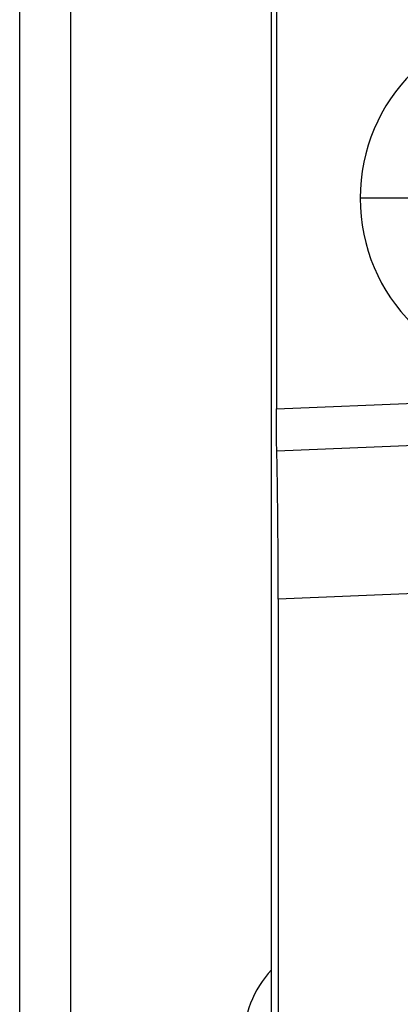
# Model space of a CAD drawing. Header units: millimetres. Extents: x 25 to 1229, y -261 to 1180.
# Tile 88 of 224: x 340.93 to 348.42, y 314.59 to 333.96. Entities that reach past the tile are written whole.
import ezdxf

# ---------------------------------------------------------------- set-up
doc = ezdxf.new("R2010")
doc.units = ezdxf.units.MM

msp = doc.modelspace()

# ---------------------------------------------------------------- linework, layer by layer
at = {"color": 7, "linetype": 'Continuous', "lineweight": 25}
for p, q in [((345.882, 280.406), (345.882, 640.493)), ((340.926, 280.449), (340.926, 640.449)), ((341.926, 640.449), (341.926, 280.449)), ((345.978, 334.594), (345.978, 326.305)), ((348.626, 330.449), (347.626, 330.449)), ((345.978, 326.305), (351.087, 326.515)), ((351.121, 325.684), (345.986, 325.473)), ((350.607, 322.75), (346.013, 322.562)), ((346.013, 322.562), (346.013, 280.537))]:
    msp.add_line(p, q, dxfattribs=at)
for centre, radius, start, end in [((351.126, 330.449), 3.5, 0, 180), ((351.126, 330.449), 3.5, 180, 0), ((347.426, 313.849), 2.1, 137.3128, 180)]:
    msp.add_arc(centre, radius, start, end, dxfattribs=at)
for points, knots in [([(345.986, 325.473), (345.983, 325.56), (345.981, 325.686), (345.979, 325.981), (345.978, 326.148), (345.978, 326.305)], [0, 0, 0, 0, 0.5, 0.5, 1, 1, 1, 1]), ([(346.013, 322.562), (346.013, 322.837), (346.012, 323.12), (346.01, 323.68), (346.008, 323.955), (346.003, 324.47), (346, 324.711), (345.993, 325.136), (345.99, 325.32), (345.986, 325.473)], [0, 0, 0, 0, 0.25, 0.25, 0.5, 0.5, 0.75, 0.75, 1, 1, 1, 1])]:
    msp.add_open_spline(points, degree=3, knots=knots, dxfattribs=at)

doc.saveas('drawing.dxf')
